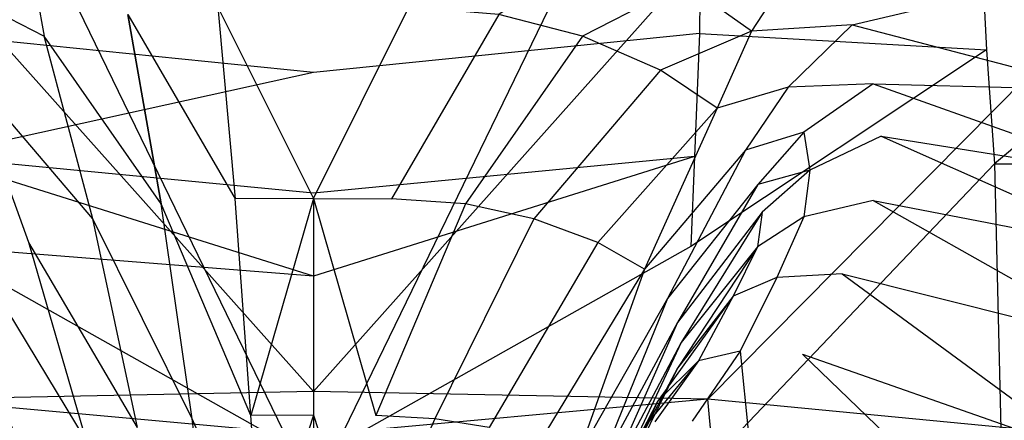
# Model space of a CAD drawing. Extents: x 0 to 0.359, y -0.35 to 0.
# Tile 17 of 21: x 0.159 to 0.228, y -0.071 to -0.043. Entities that reach past the tile are written whole.
import ezdxf

# ---------------------------------------------------------------- set-up
doc = ezdxf.new("R2010")
doc.units = 0
doc.layers.add('L0_URINAL_N_750200__0___REPLACE', color=7, linetype='CONTINUOUS')

msp = doc.modelspace()

# ---------------------------------------------------------------- linework, layer by layer
at = {"layer": 'L0_URINAL_N_750200__0___REPLACE', "color": 8}
for points, invisible_edges in [([(0.179676, -0.076111, 0.608412), (0.149716, -0.014367, 0.609047), (0.150618, -0.076111, 0.608322), (0.179676, -0.076111, 0.608412)], 14), ([(0.179676, -0.014367, 0.609611), (0.149716, -0.014367, 0.609047), (0.179676, -0.076111, 0.608412), (0.179676, -0.014367, 0.609611)], 14), ([(0.209637, -0.014367, 0.609047), (0.179676, -0.076111, 0.608412), (0.208735, -0.076111, 0.608322), (0.209637, -0.014367, 0.609047)], 14), ([(0.209637, -0.014367, 0.609047), (0.179676, -0.014367, 0.609611), (0.179676, -0.076111, 0.608412), (0.209637, -0.014367, 0.609047)], 14), ([(0.242644, -0.015015, 0.605218), (0.209637, -0.014367, 0.609047), (0.208735, -0.076111, 0.608322), (0.242644, -0.015015, 0.605218)], 14), ([(0.24295, -0.078758, 0.60232), (0.242644, -0.015015, 0.605218), (0.208735, -0.076111, 0.608322), (0.24295, -0.078758, 0.60232)], 14), ([(0.179676, -0.034644, 0.007024), (0.152652, -0.043933, 0.014738), (0.152584, -0.032191, 0.011531), (0.179676, -0.034644, 0.007024)], 14), ([(0.206769, -0.032191, 0.011531), (0.206701, -0.043933, 0.014738), (0.179676, -0.034644, 0.007024), (0.206769, -0.032191, 0.011531)], 14), ([(0.206769, -0.032191, 0.011531), (0.226354, -0.036101, 0.041194), (0.206701, -0.043933, 0.014738), (0.206769, -0.032191, 0.011531)], 14), ([(0.179676, -0.046655, 0.010015), (0.152652, -0.043933, 0.014738), (0.179676, -0.034644, 0.007024), (0.179676, -0.046655, 0.010015)], 14), ([(0.206701, -0.043933, 0.014738), (0.179676, -0.046655, 0.010015), (0.179676, -0.034644, 0.007024), (0.206701, -0.043933, 0.014738)], 14), ([(0.226354, -0.036101, 0.041194), (0.226778, -0.045083, 0.046683), (0.206701, -0.043933, 0.014738), (0.226354, -0.036101, 0.041194)], 14), ([(0.226354, -0.036101, 0.041194), (0.241637, -0.041002, 0.158202), (0.226778, -0.045083, 0.046683), (0.226354, -0.036101, 0.041194)], 14), ([(0.153692, -0.040452, 0.161879), (0.160846, -0.044117, 0.144412), (0.159666, -0.037661, 0.161251), (0.153692, -0.040452, 0.161879)], 14), ([(0.159666, -0.037661, 0.161251), (0.160846, -0.044117, 0.144412), (0.166685, -0.042594, 0.143349), (0.159666, -0.037661, 0.161251)], 14), ([(0.199687, -0.037661, 0.161251), (0.192668, -0.042594, 0.143349), (0.198507, -0.044117, 0.144412), (0.199687, -0.037661, 0.161251)], 14), ([(0.205661, -0.040452, 0.161879), (0.199687, -0.037661, 0.161251), (0.198507, -0.044117, 0.144412), (0.205661, -0.040452, 0.161879)], 14), ([(0.213946, -0.038208, 0.189853), (0.205661, -0.040452, 0.161879), (0.21034, -0.043768, 0.162468), (0.213946, -0.038208, 0.189853)], 14), ([(0.213946, -0.038208, 0.189853), (0.21034, -0.043768, 0.162468), (0.217376, -0.043328, 0.188977), (0.213946, -0.038208, 0.189853)], 14), ([(0.217376, -0.043328, 0.188977), (0.229822, -0.040385, 0.238858), (0.213946, -0.038208, 0.189853), (0.217376, -0.043328, 0.188977)], 14), ([(0.179676, -0.069015, 0.575754), (0.152077, -0.069559, 0.575113), (0.153365, -0.039473, 0.580703), (0.179676, -0.069015, 0.575754)], 14), ([(0.179676, -0.069015, 0.575754), (0.153365, -0.039473, 0.580703), (0.179676, -0.039304, 0.580999), (0.179676, -0.069015, 0.575754)], 14), ([(0.205988, -0.039473, 0.580703), (0.179676, -0.069015, 0.575754), (0.179676, -0.039304, 0.580999), (0.205988, -0.039473, 0.580703)], 14), ([(0.207276, -0.069559, 0.575113), (0.179676, -0.069015, 0.575754), (0.205988, -0.039473, 0.580703), (0.207276, -0.069559, 0.575113)], 14), ([(0.234186, -0.042314, 0.574186), (0.207276, -0.069559, 0.575113), (0.205988, -0.039473, 0.580703), (0.234186, -0.042314, 0.574186)], 14), ([(0.153692, -0.040452, 0.161879), (0.155391, -0.046506, 0.146093), (0.160846, -0.044117, 0.144412), (0.153692, -0.040452, 0.161879)], 14), ([(0.205661, -0.040452, 0.161879), (0.198507, -0.044117, 0.144412), (0.203962, -0.046506, 0.146093), (0.205661, -0.040452, 0.161879)], 14), ([(0.21034, -0.043768, 0.162468), (0.205661, -0.040452, 0.161879), (0.203962, -0.046506, 0.146093), (0.21034, -0.043768, 0.162468)], 14), ([(0.229822, -0.040385, 0.238858), (0.217376, -0.043328, 0.188977), (0.234842, -0.047879, 0.237577), (0.229822, -0.040385, 0.238858)], 13), ([(0.241637, -0.041002, 0.158202), (0.227359, -0.053052, 0.052814), (0.226778, -0.045083, 0.046683), (0.241637, -0.041002, 0.158202)], 14), ([(0.241637, -0.041002, 0.158202), (0.240962, -0.053186, 0.155254), (0.227359, -0.053052, 0.052814), (0.241637, -0.041002, 0.158202)], 14), ([(0.169024, -0.055876, 0.129123), (0.166685, -0.042594, 0.143349), (0.160846, -0.044117, 0.144412), (0.169024, -0.055876, 0.129123)], 14), ([(0.166685, -0.042594, 0.143349), (0.174201, -0.05551, 0.12873), (0.173, -0.042088, 0.143118), (0.166685, -0.042594, 0.143349)], 14), ([(0.166685, -0.042594, 0.143349), (0.169024, -0.055876, 0.129123), (0.174201, -0.05551, 0.12873), (0.166685, -0.042594, 0.143349)], 14), ([(0.173, -0.042088, 0.143118), (0.179676, -0.055481, 0.128745), (0.179676, -0.042056, 0.143154), (0.173, -0.042088, 0.143118)], 14), ([(0.179676, -0.055481, 0.128745), (0.173, -0.042088, 0.143118), (0.174201, -0.05551, 0.12873), (0.179676, -0.055481, 0.128745)], 13), ([(0.179676, -0.055481, 0.128745), (0.186353, -0.042088, 0.143118), (0.179676, -0.042056, 0.143154), (0.179676, -0.055481, 0.128745)], 14), ([(0.186353, -0.042088, 0.143118), (0.179676, -0.055481, 0.128745), (0.185152, -0.05551, 0.12873), (0.186353, -0.042088, 0.143118)], 13), ([(0.192668, -0.042594, 0.143349), (0.186353, -0.042088, 0.143118), (0.185152, -0.05551, 0.12873), (0.192668, -0.042594, 0.143349)], 14), ([(0.192668, -0.042594, 0.143349), (0.185152, -0.05551, 0.12873), (0.190329, -0.055876, 0.129123), (0.192668, -0.042594, 0.143349)], 14), ([(0.198507, -0.044117, 0.144412), (0.192668, -0.042594, 0.143349), (0.190329, -0.055876, 0.129123), (0.198507, -0.044117, 0.144412)], 14), ([(0.236726, -0.072379, 0.568802), (0.207276, -0.069559, 0.575113), (0.234186, -0.042314, 0.574186), (0.236726, -0.072379, 0.568802)], 14), ([(0.217376, -0.043328, 0.188977), (0.21034, -0.043768, 0.162468), (0.212905, -0.047696, 0.163424), (0.217376, -0.043328, 0.188977)], 14), ([(0.217376, -0.043328, 0.188977), (0.212905, -0.047696, 0.163424), (0.218848, -0.047457, 0.188354), (0.217376, -0.043328, 0.188977)], 14), ([(0.218848, -0.047457, 0.188354), (0.234842, -0.047879, 0.237577), (0.217376, -0.043328, 0.188977), (0.218848, -0.047457, 0.188354)], 14), ([(0.179676, -0.046655, 0.010015), (0.152993, -0.052553, 0.017912), (0.152652, -0.043933, 0.014738), (0.179676, -0.046655, 0.010015)], 14), ([(0.206701, -0.043933, 0.014738), (0.20636, -0.052553, 0.017912), (0.179676, -0.046655, 0.010015), (0.206701, -0.043933, 0.014738)], 14), ([(0.21034, -0.043768, 0.162468), (0.203962, -0.046506, 0.146093), (0.207941, -0.049155, 0.147712), (0.21034, -0.043768, 0.162468)], 14), ([(0.206701, -0.043933, 0.014738), (0.226778, -0.045083, 0.046683), (0.20636, -0.052553, 0.017912), (0.206701, -0.043933, 0.014738)], 14), ([(0.21034, -0.043768, 0.162468), (0.207941, -0.049155, 0.147712), (0.212905, -0.047696, 0.163424), (0.21034, -0.043768, 0.162468)], 14), ([(0.164236, -0.056929, 0.130591), (0.160846, -0.044117, 0.144412), (0.155391, -0.046506, 0.146093), (0.164236, -0.056929, 0.130591)], 14), ([(0.169024, -0.055876, 0.129123), (0.160846, -0.044117, 0.144412), (0.164236, -0.056929, 0.130591), (0.169024, -0.055876, 0.129123)], 14), ([(0.198507, -0.044117, 0.144412), (0.190329, -0.055876, 0.129123), (0.195116, -0.056929, 0.130591), (0.198507, -0.044117, 0.144412)], 14), ([(0.203962, -0.046506, 0.146093), (0.198507, -0.044117, 0.144412), (0.195116, -0.056929, 0.130591), (0.203962, -0.046506, 0.146093)], 14), ([(0.226778, -0.045083, 0.046683), (0.227359, -0.053052, 0.052814), (0.206104, -0.058845, 0.021178), (0.226778, -0.045083, 0.046683)], 14), ([(0.226778, -0.045083, 0.046683), (0.206104, -0.058845, 0.021178), (0.20636, -0.052553, 0.017912), (0.226778, -0.045083, 0.046683)], 14), ([(0.159764, -0.058579, 0.132905), (0.155391, -0.046506, 0.146093), (0.151412, -0.049155, 0.147712), (0.159764, -0.058579, 0.132905)], 14), ([(0.179676, -0.055115, 0.012539), (0.152993, -0.052553, 0.017912), (0.179676, -0.046655, 0.010015), (0.179676, -0.055115, 0.012539)], 14), ([(0.164236, -0.056929, 0.130591), (0.155391, -0.046506, 0.146093), (0.159764, -0.058579, 0.132905), (0.164236, -0.056929, 0.130591)], 14), ([(0.20636, -0.052553, 0.017912), (0.179676, -0.055115, 0.012539), (0.179676, -0.046655, 0.010015), (0.20636, -0.052553, 0.017912)], 14), ([(0.203962, -0.046506, 0.146093), (0.195116, -0.056929, 0.130591), (0.199589, -0.058579, 0.132905), (0.203962, -0.046506, 0.146093)], 14), ([(0.207941, -0.049155, 0.147712), (0.203962, -0.046506, 0.146093), (0.199589, -0.058579, 0.132905), (0.207941, -0.049155, 0.147712)], 14), ([(0.218848, -0.047457, 0.188354), (0.212905, -0.047696, 0.163424), (0.214006, -0.050844, 0.164244), (0.218848, -0.047457, 0.188354)], 14), ([(0.218848, -0.047457, 0.188354), (0.214006, -0.050844, 0.164244), (0.219412, -0.051133, 0.18751), (0.218848, -0.047457, 0.188354)], 14), ([(0.219412, -0.051133, 0.18751), (0.236996, -0.053921, 0.236665), (0.218848, -0.047457, 0.188354), (0.219412, -0.051133, 0.18751)], 14), ([(0.234842, -0.047879, 0.237577), (0.218848, -0.047457, 0.188354), (0.236996, -0.053921, 0.236665), (0.234842, -0.047879, 0.237577)], 13), ([(0.212905, -0.047696, 0.163424), (0.207941, -0.049155, 0.147712), (0.209915, -0.052114, 0.14967), (0.212905, -0.047696, 0.163424)], 14), ([(0.212905, -0.047696, 0.163424), (0.209915, -0.052114, 0.14967), (0.214006, -0.050844, 0.164244), (0.212905, -0.047696, 0.163424)], 14), ([(0.151412, -0.049155, 0.147712), (0.156504, -0.060441, 0.135275), (0.159764, -0.058579, 0.132905), (0.151412, -0.049155, 0.147712)], 14), ([(0.207941, -0.049155, 0.147712), (0.199589, -0.058579, 0.132905), (0.202849, -0.060441, 0.135275), (0.207941, -0.049155, 0.147712)], 14), ([(0.207941, -0.049155, 0.147712), (0.202849, -0.060441, 0.135275), (0.209915, -0.052114, 0.14967), (0.207941, -0.049155, 0.147712)], 14), ([(0.214006, -0.050844, 0.164244), (0.209915, -0.052114, 0.14967), (0.210779, -0.054514, 0.151296), (0.214006, -0.050844, 0.164244)], 14), ([(0.214006, -0.050844, 0.164244), (0.210779, -0.054514, 0.151296), (0.21442, -0.053503, 0.164577), (0.214006, -0.050844, 0.164244)], 14), ([(0.214006, -0.050844, 0.164244), (0.21442, -0.053503, 0.164577), (0.219412, -0.051133, 0.18751), (0.214006, -0.050844, 0.164244)], 14), ([(0.219412, -0.051133, 0.18751), (0.21442, -0.053503, 0.164577), (0.218846, -0.05563, 0.186503), (0.219412, -0.051133, 0.18751)], 14), ([(0.218846, -0.05563, 0.186503), (0.237822, -0.059302, 0.23543), (0.219412, -0.051133, 0.18751), (0.218846, -0.05563, 0.186503)], 14), ([(0.236996, -0.053921, 0.236665), (0.219412, -0.051133, 0.18751), (0.237822, -0.059302, 0.23543), (0.236996, -0.053921, 0.236665)], 13), ([(0.209915, -0.052114, 0.14967), (0.202849, -0.060441, 0.135275), (0.204464, -0.062504, 0.138033), (0.209915, -0.052114, 0.14967)], 14), ([(0.209915, -0.052114, 0.14967), (0.204464, -0.062504, 0.138033), (0.210779, -0.054514, 0.151296), (0.209915, -0.052114, 0.14967)], 14), ([(0.179676, -0.060925, 0.014805), (0.153249, -0.058845, 0.021178), (0.152993, -0.052553, 0.017912), (0.179676, -0.060925, 0.014805)], 14), ([(0.179676, -0.060925, 0.014805), (0.152993, -0.052553, 0.017912), (0.179676, -0.055115, 0.012539), (0.179676, -0.060925, 0.014805)], 14), ([(0.20636, -0.052553, 0.017912), (0.206104, -0.058845, 0.021178), (0.179676, -0.060925, 0.014805), (0.20636, -0.052553, 0.017912)], 14), ([(0.20636, -0.052553, 0.017912), (0.179676, -0.060925, 0.014805), (0.179676, -0.055115, 0.012539), (0.20636, -0.052553, 0.017912)], 14), ([(0.227359, -0.053052, 0.052814), (0.206356, -0.075126, 0.030365), (0.206104, -0.058845, 0.021178), (0.227359, -0.053052, 0.052814)], 14), ([(0.227359, -0.053052, 0.052814), (0.227979, -0.079824, 0.069846), (0.206356, -0.075126, 0.030365), (0.227359, -0.053052, 0.052814)], 14), ([(0.227359, -0.053052, 0.052814), (0.240962, -0.053186, 0.155254), (0.227979, -0.079824, 0.069846), (0.227359, -0.053052, 0.052814)], 14), ([(0.21442, -0.053503, 0.164577), (0.210779, -0.054514, 0.151296), (0.211093, -0.056457, 0.152146), (0.21442, -0.053503, 0.164577)], 14), ([(0.21442, -0.053503, 0.164577), (0.211093, -0.056457, 0.152146), (0.214, -0.056783, 0.164943), (0.21442, -0.053503, 0.164577)], 14), ([(0.21442, -0.053503, 0.164577), (0.214, -0.056783, 0.164943), (0.218846, -0.05563, 0.186503), (0.21442, -0.053503, 0.164577)], 14), ([(0.240962, -0.053186, 0.155254), (0.239881, -0.093954, 0.149327), (0.227979, -0.079824, 0.069846), (0.240962, -0.053186, 0.155254)], 14), ([(0.210779, -0.054514, 0.151296), (0.204464, -0.062504, 0.138033), (0.20517, -0.064172, 0.140294), (0.210779, -0.054514, 0.151296)], 14), ([(0.210779, -0.054514, 0.151296), (0.20517, -0.064172, 0.140294), (0.211093, -0.056457, 0.152146), (0.210779, -0.054514, 0.151296)], 14), ([(0.175309, -0.070694, 0.123465), (0.174201, -0.05551, 0.12873), (0.169024, -0.055876, 0.129123), (0.175309, -0.070694, 0.123465)], 14), ([(0.175309, -0.070694, 0.123465), (0.179676, -0.055481, 0.128745), (0.174201, -0.05551, 0.12873), (0.175309, -0.070694, 0.123465)], 13), ([(0.179676, -0.055481, 0.128745), (0.175309, -0.070694, 0.123465), (0.179676, -0.07067, 0.123464), (0.179676, -0.055481, 0.128745)], 14), ([(0.184044, -0.070694, 0.123465), (0.179676, -0.055481, 0.128745), (0.179676, -0.07067, 0.123464), (0.184044, -0.070694, 0.123465)], 13), ([(0.179676, -0.055481, 0.128745), (0.184044, -0.070694, 0.123465), (0.185152, -0.05551, 0.12873), (0.179676, -0.055481, 0.128745)], 14), ([(0.190329, -0.055876, 0.129123), (0.185152, -0.05551, 0.12873), (0.184044, -0.070694, 0.123465), (0.190329, -0.055876, 0.129123)], 14), ([(0.218846, -0.05563, 0.186503), (0.214, -0.056783, 0.164943), (0.216683, -0.060765, 0.186333), (0.218846, -0.05563, 0.186503)], 14), ([(0.216683, -0.060765, 0.186333), (0.236994, -0.065882, 0.233956), (0.218846, -0.05563, 0.186503), (0.216683, -0.060765, 0.186333)], 14), ([(0.237822, -0.059302, 0.23543), (0.218846, -0.05563, 0.186503), (0.236994, -0.065882, 0.233956), (0.237822, -0.059302, 0.23543)], 13), ([(0.171182, -0.070922, 0.123912), (0.169024, -0.055876, 0.129123), (0.164236, -0.056929, 0.130591), (0.171182, -0.070922, 0.123912)], 14), ([(0.175309, -0.070694, 0.123465), (0.169024, -0.055876, 0.129123), (0.171182, -0.070922, 0.123912), (0.175309, -0.070694, 0.123465)], 14), ([(0.190329, -0.055876, 0.129123), (0.184044, -0.070694, 0.123465), (0.188171, -0.070922, 0.123912), (0.190329, -0.055876, 0.129123)], 14), ([(0.195116, -0.056929, 0.130591), (0.190329, -0.055876, 0.129123), (0.188171, -0.070922, 0.123912), (0.195116, -0.056929, 0.130591)], 14), ([(0.211093, -0.056457, 0.152146), (0.20517, -0.064172, 0.140294), (0.205426, -0.065586, 0.141741), (0.211093, -0.056457, 0.152146)], 14), ([(0.211093, -0.056457, 0.152146), (0.205426, -0.065586, 0.141741), (0.210771, -0.058878, 0.153054), (0.211093, -0.056457, 0.152146)], 14), ([(0.211093, -0.056457, 0.152146), (0.210771, -0.058878, 0.153054), (0.214, -0.056783, 0.164943), (0.211093, -0.056457, 0.152146)], 14), ([(0.167366, -0.071536, 0.125456), (0.164236, -0.056929, 0.130591), (0.159764, -0.058579, 0.132905), (0.167366, -0.071536, 0.125456)], 14), ([(0.171182, -0.070922, 0.123912), (0.164236, -0.056929, 0.130591), (0.167366, -0.071536, 0.125456), (0.171182, -0.070922, 0.123912)], 14), ([(0.195116, -0.056929, 0.130591), (0.188171, -0.070922, 0.123912), (0.191987, -0.071536, 0.125456), (0.195116, -0.056929, 0.130591)], 14), ([(0.199589, -0.058579, 0.132905), (0.195116, -0.056929, 0.130591), (0.191987, -0.071536, 0.125456), (0.199589, -0.058579, 0.132905)], 14), ([(0.214, -0.056783, 0.164943), (0.210771, -0.058878, 0.153054), (0.212111, -0.06104, 0.16666), (0.214, -0.056783, 0.164943)], 14), ([(0.214, -0.056783, 0.164943), (0.212111, -0.06104, 0.16666), (0.216683, -0.060765, 0.186333), (0.214, -0.056783, 0.164943)], 14), ([(0.179676, -0.073744, 0.020791), (0.152997, -0.075126, 0.030365), (0.153249, -0.058845, 0.021178), (0.179676, -0.073744, 0.020791)], 14), ([(0.179676, -0.073744, 0.020791), (0.153249, -0.058845, 0.021178), (0.179676, -0.060925, 0.014805), (0.179676, -0.073744, 0.020791)], 14), ([(0.1638, -0.072494, 0.127886), (0.159764, -0.058579, 0.132905), (0.156504, -0.060441, 0.135275), (0.1638, -0.072494, 0.127886)], 14), ([(0.167366, -0.071536, 0.125456), (0.159764, -0.058579, 0.132905), (0.1638, -0.072494, 0.127886), (0.167366, -0.071536, 0.125456)], 14), ([(0.206356, -0.075126, 0.030365), (0.179676, -0.073744, 0.020791), (0.206104, -0.058845, 0.021178), (0.206356, -0.075126, 0.030365)], 14), ([(0.206104, -0.058845, 0.021178), (0.179676, -0.073744, 0.020791), (0.179676, -0.060925, 0.014805), (0.206104, -0.058845, 0.021178)], 14), ([(0.199589, -0.058579, 0.132905), (0.191987, -0.071536, 0.125456), (0.195553, -0.072494, 0.127886), (0.199589, -0.058579, 0.132905)], 14), ([(0.202849, -0.060441, 0.135275), (0.199589, -0.058579, 0.132905), (0.195553, -0.072494, 0.127886), (0.202849, -0.060441, 0.135275)], 14), ([(0.210771, -0.058878, 0.153054), (0.205426, -0.065586, 0.141741), (0.205166, -0.067375, 0.143421), (0.210771, -0.058878, 0.153054)], 14), ([(0.210771, -0.058878, 0.153054), (0.205166, -0.067375, 0.143421), (0.209066, -0.062338, 0.156063), (0.210771, -0.058878, 0.153054)], 14), ([(0.210771, -0.058878, 0.153054), (0.209066, -0.062338, 0.156063), (0.212111, -0.06104, 0.16666), (0.210771, -0.058878, 0.153054)], 14), ([(0.156504, -0.060441, 0.135275), (0.154889, -0.062504, 0.138033), (0.161201, -0.073608, 0.130444), (0.156504, -0.060441, 0.135275)], 14), ([(0.1638, -0.072494, 0.127886), (0.156504, -0.060441, 0.135275), (0.161201, -0.073608, 0.130444), (0.1638, -0.072494, 0.127886)], 14), ([(0.202849, -0.060441, 0.135275), (0.195553, -0.072494, 0.127886), (0.198152, -0.073608, 0.130444), (0.202849, -0.060441, 0.135275)], 14), ([(0.202849, -0.060441, 0.135275), (0.198152, -0.073608, 0.130444), (0.204464, -0.062504, 0.138033), (0.202849, -0.060441, 0.135275)], 14), ([(0.212111, -0.06104, 0.16666), (0.209066, -0.062338, 0.156063), (0.209553, -0.066179, 0.168456), (0.212111, -0.06104, 0.16666)], 14), ([(0.212111, -0.06104, 0.16666), (0.209553, -0.066179, 0.168456), (0.213912, -0.066404, 0.185854), (0.212111, -0.06104, 0.16666)], 14), ([(0.216683, -0.060765, 0.186333), (0.212111, -0.06104, 0.16666), (0.213912, -0.066404, 0.185854), (0.216683, -0.060765, 0.186333)], 14), ([(0.213912, -0.066404, 0.185854), (0.233828, -0.073397, 0.233708), (0.216683, -0.060765, 0.186333), (0.213912, -0.066404, 0.185854)], 14), ([(0.236994, -0.065882, 0.233956), (0.216683, -0.060765, 0.186333), (0.233828, -0.073397, 0.233708), (0.236994, -0.065882, 0.233956)], 13), ([(0.154889, -0.062504, 0.138033), (0.154183, -0.064172, 0.140294), (0.159914, -0.074825, 0.13338), (0.154889, -0.062504, 0.138033)], 14), ([(0.154889, -0.062504, 0.138033), (0.159914, -0.074825, 0.13338), (0.161201, -0.073608, 0.130444), (0.154889, -0.062504, 0.138033)], 14), ([(0.204464, -0.062504, 0.138033), (0.198152, -0.073608, 0.130444), (0.199439, -0.074825, 0.13338), (0.204464, -0.062504, 0.138033)], 14), ([(0.204464, -0.062504, 0.138033), (0.199439, -0.074825, 0.13338), (0.20517, -0.064172, 0.140294), (0.204464, -0.062504, 0.138033)], 14), ([(0.209066, -0.062338, 0.156063), (0.205166, -0.067375, 0.143421), (0.203773, -0.069708, 0.147184), (0.209066, -0.062338, 0.156063)], 14), ([(0.209066, -0.062338, 0.156063), (0.203773, -0.069708, 0.147184), (0.206642, -0.066869, 0.159779), (0.209066, -0.062338, 0.156063)], 14), ([(0.209066, -0.062338, 0.156063), (0.206642, -0.066869, 0.159779), (0.209553, -0.066179, 0.168456), (0.209066, -0.062338, 0.156063)], 14), ([(0.154183, -0.064172, 0.140294), (0.153927, -0.065586, 0.141741), (0.159351, -0.075805, 0.135778), (0.154183, -0.064172, 0.140294)], 14), ([(0.154183, -0.064172, 0.140294), (0.159351, -0.075805, 0.135778), (0.159914, -0.074825, 0.13338), (0.154183, -0.064172, 0.140294)], 14), ([(0.20517, -0.064172, 0.140294), (0.199439, -0.074825, 0.13338), (0.200002, -0.075805, 0.135778), (0.20517, -0.064172, 0.140294)], 14), ([(0.20517, -0.064172, 0.140294), (0.200002, -0.075805, 0.135778), (0.205426, -0.065586, 0.141741), (0.20517, -0.064172, 0.140294)], 14), ([(0.153927, -0.065586, 0.141741), (0.159146, -0.076696, 0.137451), (0.159351, -0.075805, 0.135778), (0.153927, -0.065586, 0.141741)], 14), ([(0.153927, -0.065586, 0.141741), (0.154186, -0.067375, 0.143421), (0.159146, -0.076696, 0.137451), (0.153927, -0.065586, 0.141741)], 14), ([(0.205426, -0.065586, 0.141741), (0.200002, -0.075805, 0.135778), (0.200207, -0.076696, 0.137451), (0.205426, -0.065586, 0.141741)], 14), ([(0.205426, -0.065586, 0.141741), (0.200207, -0.076696, 0.137451), (0.205166, -0.067375, 0.143421), (0.205426, -0.065586, 0.141741)], 14), ([(0.209553, -0.066179, 0.168456), (0.206642, -0.066869, 0.159779), (0.20619, -0.071094, 0.169916), (0.209553, -0.066179, 0.168456)], 14), ([(0.209553, -0.066179, 0.168456), (0.20619, -0.071094, 0.169916), (0.210122, -0.071975, 0.185256), (0.209553, -0.066179, 0.168456)], 14), ([(0.209553, -0.066179, 0.168456), (0.210122, -0.071975, 0.185256), (0.213912, -0.066404, 0.185854), (0.209553, -0.066179, 0.168456)], 14), ([(0.210122, -0.071975, 0.185256), (0.229772, -0.081651, 0.233006), (0.213912, -0.066404, 0.185854), (0.210122, -0.071975, 0.185256)], 14), ([(0.233828, -0.073397, 0.233708), (0.213912, -0.066404, 0.185854), (0.229772, -0.081651, 0.233006), (0.233828, -0.073397, 0.233708)], 13), ([(0.154186, -0.067375, 0.143421), (0.159354, -0.077845, 0.139453), (0.159146, -0.076696, 0.137451), (0.154186, -0.067375, 0.143421)], 14), ([(0.154186, -0.067375, 0.143421), (0.15558, -0.069708, 0.147184), (0.159354, -0.077845, 0.139453), (0.154186, -0.067375, 0.143421)], 14), ([(0.205166, -0.067375, 0.143421), (0.200207, -0.076696, 0.137451), (0.199999, -0.077845, 0.139453), (0.205166, -0.067375, 0.143421)], 14), ([(0.205166, -0.067375, 0.143421), (0.199999, -0.077845, 0.139453), (0.203773, -0.069708, 0.147184), (0.205166, -0.067375, 0.143421)], 14), ([(0.206642, -0.066869, 0.159779), (0.201796, -0.072788, 0.151923), (0.203565, -0.071153, 0.162799), (0.206642, -0.066869, 0.159779)], 14), ([(0.206642, -0.066869, 0.159779), (0.203773, -0.069708, 0.147184), (0.201796, -0.072788, 0.151923), (0.206642, -0.066869, 0.159779)], 14), ([(0.206642, -0.066869, 0.159779), (0.203565, -0.071153, 0.162799), (0.20619, -0.071094, 0.169916), (0.206642, -0.066869, 0.159779)], 14), ([(0.179676, -0.072076, 0.576658), (0.151769, -0.07269, 0.575951), (0.152077, -0.069559, 0.575113), (0.179676, -0.072076, 0.576658)], 14), ([(0.179676, -0.072076, 0.576658), (0.152077, -0.069559, 0.575113), (0.179676, -0.069015, 0.575754), (0.179676, -0.072076, 0.576658)], 14), ([(0.207276, -0.069559, 0.575113), (0.179676, -0.072076, 0.576658), (0.179676, -0.069015, 0.575754), (0.207276, -0.069559, 0.575113)], 14), ([(0.207584, -0.07269, 0.575951), (0.179676, -0.072076, 0.576658), (0.207276, -0.069559, 0.575113), (0.207584, -0.07269, 0.575951)], 14), ([(0.236726, -0.072379, 0.568802), (0.207584, -0.07269, 0.575951), (0.207276, -0.069559, 0.575113), (0.236726, -0.072379, 0.568802)], 13), ([(0.15558, -0.069708, 0.147184), (0.157557, -0.072788, 0.151923), (0.160464, -0.079137, 0.143264), (0.15558, -0.069708, 0.147184)], 14), ([(0.15558, -0.069708, 0.147184), (0.160464, -0.079137, 0.143264), (0.159354, -0.077845, 0.139453), (0.15558, -0.069708, 0.147184)], 14), ([(0.203773, -0.069708, 0.147184), (0.198889, -0.079137, 0.143264), (0.201796, -0.072788, 0.151923), (0.203773, -0.069708, 0.147184)], 14), ([(0.203773, -0.069708, 0.147184), (0.199999, -0.077845, 0.139453), (0.198889, -0.079137, 0.143264), (0.203773, -0.069708, 0.147184)], 14), ([(0.172594, -0.081948, 0.123815), (0.171182, -0.070922, 0.123912), (0.167366, -0.071536, 0.125456), (0.172594, -0.081948, 0.123815)], 14), ([(0.176035, -0.081826, 0.123362), (0.175309, -0.070694, 0.123465), (0.171182, -0.070922, 0.123912), (0.176035, -0.081826, 0.123362)], 14), ([(0.176035, -0.081826, 0.123362), (0.171182, -0.070922, 0.123912), (0.172594, -0.081948, 0.123815), (0.176035, -0.081826, 0.123362)], 14), ([(0.176035, -0.081826, 0.123362), (0.179676, -0.07067, 0.123464), (0.175309, -0.070694, 0.123465), (0.176035, -0.081826, 0.123362)], 13), ([(0.179676, -0.07067, 0.123464), (0.176035, -0.081826, 0.123362), (0.179676, -0.081807, 0.123351), (0.179676, -0.07067, 0.123464)], 14), ([(0.183318, -0.081826, 0.123362), (0.179676, -0.07067, 0.123464), (0.179676, -0.081807, 0.123351), (0.183318, -0.081826, 0.123362)], 13), ([(0.179676, -0.07067, 0.123464), (0.183318, -0.081826, 0.123362), (0.184044, -0.070694, 0.123465), (0.179676, -0.07067, 0.123464)], 14), ([(0.188171, -0.070922, 0.123912), (0.184044, -0.070694, 0.123465), (0.183318, -0.081826, 0.123362), (0.188171, -0.070922, 0.123912)], 14), ([(0.188171, -0.070922, 0.123912), (0.183318, -0.081826, 0.123362), (0.186759, -0.081948, 0.123815), (0.188171, -0.070922, 0.123912)], 14), ([(0.191987, -0.071536, 0.125456), (0.188171, -0.070922, 0.123912), (0.186759, -0.081948, 0.123815), (0.191987, -0.071536, 0.125456)], 14)]:
    msp.add_3dface(points, dxfattribs=dict(at, invisible_edges=invisible_edges))

doc.saveas('drawing.dxf')
